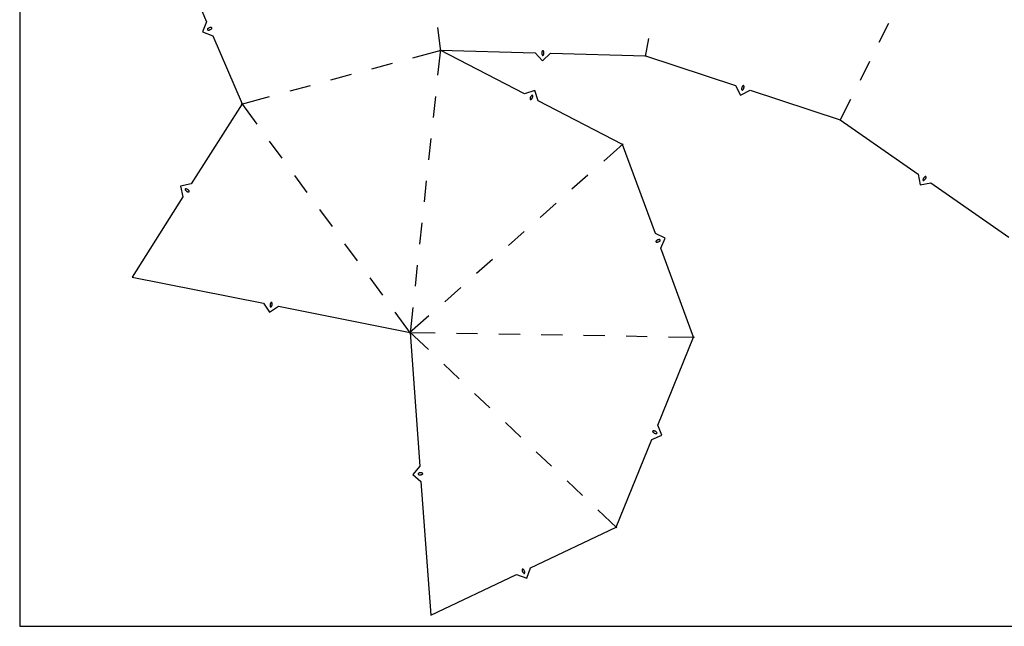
# Model space of a CAD drawing. Extents: x 0 to 600, y 0 to 900.
# Tile 1 of 22: x 0 to 203, y 0 to 125. Entities that reach past the tile are written whole.
import ezdxf

# ---------------------------------------------------------------- set-up
doc = ezdxf.new("R2010")
doc.units = 0

msp = doc.modelspace()

# ---------------------------------------------------------------- linework, layer by layer
at = {"layer": 'annotation', "color": 1}
for p, q in [((38.66739, 122.840879), (38.666668, 122.831256)), ((38.666668, 122.831256), (38.666668, 122.831256)), ((38.666668, 122.831256), (38.667784, 122.807421)), ((38.668861, 122.85045), (38.66739, 122.840879)), ((38.667784, 122.807421), (38.672965, 122.784777)), ((38.671059, 122.859916), (38.668861, 122.85045)), ((38.673964, 122.869226), (38.671059, 122.859916)), ((38.672965, 122.784777), (38.681854, 122.763723)), ((38.677553, 122.878327), (38.673964, 122.869226)), ((38.681806, 122.887165), (38.677553, 122.878327)), ((38.686699, 122.895688), (38.681806, 122.887165)), ((38.681854, 122.763723), (38.694094, 122.744656)), ((38.692213, 122.903843), (38.686699, 122.895688)), ((38.698324, 122.911577), (38.692213, 122.903843)), ((38.694094, 122.744656), (38.709329, 122.727976)), ((38.762676, 122.979457), (38.698324, 122.911577)), ((38.698324, 122.911577), (38.698324, 122.911577)), ((38.709329, 122.727976), (38.727203, 122.71408)), ((38.727203, 122.71408), (38.747358, 122.703369)), ((38.747358, 122.703369), (38.76944, 122.696238)), ((38.83292, 123.039893), (38.762676, 122.979457)), ((38.76944, 122.696238), (38.79309, 122.693088)), ((38.79309, 122.693088), (38.886391, 122.693734)), ((38.79309, 122.693088), (38.79309, 122.693088)), ((38.90841, 123.092607), (38.83292, 123.039893)), ((38.886391, 122.693734), (38.978347, 122.703745)), ((38.988498, 123.137317), (38.90841, 123.092607)), ((38.978347, 122.703745), (39.068311, 122.722841)), ((39.072539, 123.173743), (38.988498, 123.137317)), ((39.068311, 122.722841), (39.155636, 122.750743)), ((39.159887, 123.201606), (39.072539, 123.173743)), ((39.155636, 122.750743), (39.239678, 122.787169)), ((39.249894, 123.220625), (39.159887, 123.201606)), ((39.239678, 122.787169), (39.319788, 122.831841)), ((39.341915, 123.230519), (39.249894, 123.220625)), ((39.319788, 122.831841), (39.39532, 122.884476)), ((39.435302, 123.23101), (39.341915, 123.230519)), ((39.39532, 122.884476), (39.465629, 122.944797)), ((39.458858, 123.227817), (39.435302, 123.23101)), ((39.435302, 123.23101), (39.435302, 123.23101)), ((39.480873, 123.220659), (39.458858, 123.227817)), ((39.465629, 122.944797), (39.530068, 123.012521)), ((39.50099, 123.209938), (39.480873, 123.220659)), ((39.518851, 123.19606), (39.50099, 123.209938)), ((39.534098, 123.179429), (39.518851, 123.19606)), ((39.530068, 123.012521), (39.536171, 123.020233)), ((39.530068, 123.012521), (39.530068, 123.012521)), ((39.546372, 123.160448), (39.534098, 123.179429)), ((39.536171, 123.020233), (39.541662, 123.028336)), ((39.541662, 123.028336), (39.546527, 123.036799)), ((39.555317, 123.139522), (39.546372, 123.160448)), ((39.546527, 123.036799), (39.550752, 123.045592)), ((39.550752, 123.045592), (39.554324, 123.054685)), ((39.554324, 123.054685), (39.557227, 123.064049)), ((39.560574, 123.117056), (39.555317, 123.139522)), ((39.557227, 123.064049), (39.559447, 123.073651)), ((39.559447, 123.073651), (39.560971, 123.083463)), ((39.561784, 123.093454), (39.560574, 123.117056)), ((39.560971, 123.083463), (39.561784, 123.093454)), ((39.561784, 123.093454), (39.561784, 123.093454)), ((107.500095, 118.012224), (107.49764, 117.920661)), ((107.49764, 117.920661), (107.504362, 117.829184)), ((107.511709, 118.103169), (107.500095, 118.012224)), ((107.504362, 117.829184), (107.520281, 117.738498)), ((107.532464, 118.192791), (107.511709, 118.103169)), ((107.520281, 117.738498), (107.545416, 117.649307)), ((107.56234, 118.280388), (107.532464, 118.192791)), ((107.545416, 117.649307), (107.579786, 117.562315)), ((107.601318, 118.365254), (107.56234, 118.280388)), ((107.614156, 118.38526), (107.601318, 118.365254)), ((107.601318, 118.365254), (107.601318, 118.365254)), ((107.629939, 118.402196), (107.614156, 118.38526)), ((107.64815, 118.415907), (107.629939, 118.402196)), ((107.66827, 118.42624), (107.64815, 118.415907)), ((107.689783, 118.43304), (107.66827, 118.42624)), ((107.712172, 118.436155), (107.689783, 118.43304)), ((107.734917, 118.43543), (107.712172, 118.436155)), ((107.757502, 118.430712), (107.734917, 118.43543)), ((107.77941, 118.421846), (107.757502, 118.430712)), ((107.77941, 118.421846), (107.77941, 118.421846)), ((107.788124, 118.416891), (107.77941, 118.421846)), ((107.796375, 118.411368), (107.788124, 118.416891)), ((107.804143, 118.405301), (107.796375, 118.411368)), ((107.811405, 118.398717), (107.804143, 118.405301)), ((107.818141, 118.39164), (107.811405, 118.398717)), ((107.817857, 117.55599), (107.856658, 117.640843)), ((107.824329, 118.384098), (107.818141, 118.39164)), ((107.829947, 118.376115), (107.824329, 118.384098)), ((107.834974, 118.367717), (107.829947, 118.376115)), ((107.839389, 118.358929), (107.834974, 118.367717)), ((107.873581, 118.271924), (107.839389, 118.358929)), ((107.839389, 118.358929), (107.839389, 118.358929)), ((107.856658, 117.640843), (107.886401, 117.72843)), ((107.898583, 118.182723), (107.873581, 118.271924)), ((107.886401, 117.72843), (107.907067, 117.818046)), ((107.914414, 118.092031), (107.898583, 118.182723)), ((107.907067, 117.818046), (107.918637, 117.908988)), ((107.921092, 118.000551), (107.914414, 118.092031)), ((107.918637, 117.908988), (107.921092, 118.000551)), ((107.579786, 117.562315), (107.579786, 117.562315)), ((107.579786, 117.562315), (107.584217, 117.55351)), ((107.584217, 117.55351), (107.589283, 117.545069)), ((107.589283, 117.545069), (107.594943, 117.537035)), ((107.594943, 117.537035), (107.60116, 117.529449)), ((107.60116, 117.529449), (107.607894, 117.522354)), ((107.607894, 117.522354), (107.615108, 117.51579)), ((107.615108, 117.51579), (107.622762, 117.509801)), ((107.622762, 117.509801), (107.630817, 117.504427)), ((107.630817, 117.504427), (107.639236, 117.499711)), ((107.639236, 117.499711), (107.639236, 117.499711)), ((107.639236, 117.499711), (107.661314, 117.490661)), ((107.661314, 117.490661), (107.684029, 117.485799)), ((107.684029, 117.485799), (107.706868, 117.484969)), ((107.706868, 117.484969), (107.729319, 117.488016)), ((107.729319, 117.488016), (107.750871, 117.494786)), ((107.750871, 117.494786), (107.771013, 117.505123)), ((107.771013, 117.505123), (107.789232, 117.518873)), ((107.789232, 117.518873), (107.805018, 117.53588)), ((107.805018, 117.53588), (107.817857, 117.55599)), ((107.817857, 117.55599), (107.817857, 117.55599)), ((148.647935, 110.644415), (148.646467, 110.551761)), ((148.646467, 110.551761), (148.654476, 110.458569)), ((148.658662, 110.735861), (148.647935, 110.644415)), ((148.654476, 110.458569), (148.654476, 110.458569)), ((148.654476, 110.458569), (148.656199, 110.448864)), ((148.656199, 110.448864), (148.658634, 110.439326)), ((148.658634, 110.439326), (148.661756, 110.430007)), ((148.678426, 110.825429), (148.658662, 110.735861)), ((148.661756, 110.430007), (148.665539, 110.420959)), ((148.665539, 110.420959), (148.669959, 110.412231)), ((148.669959, 110.412231), (148.67499, 110.403876)), ((148.67499, 110.403876), (148.680607, 110.395945)), ((148.707008, 110.912452), (148.678426, 110.825429)), ((148.680607, 110.395945), (148.686786, 110.388489)), ((148.686786, 110.388489), (148.6935, 110.381559)), ((148.6935, 110.381559), (148.6935, 110.381559)), ((148.6935, 110.381559), (148.712061, 110.366564)), ((148.744188, 110.996258), (148.707008, 110.912452)), ((148.712061, 110.366564), (148.73243, 110.355398)), ((148.73243, 110.355398), (148.754074, 110.34806)), ((148.789747, 111.076179), (148.744188, 110.996258)), ((148.754074, 110.34806), (148.776458, 110.344548)), ((148.776458, 110.344548), (148.799046, 110.34486)), ((148.843464, 111.151546), (148.789747, 111.076179)), ((148.799046, 110.34486), (148.821305, 110.348995)), ((148.821305, 110.348995), (148.8427, 110.356949)), ((148.8427, 110.356949), (148.862695, 110.368722)), ((148.90512, 111.221689), (148.843464, 111.151546)), ((148.862695, 110.368722), (148.880757, 110.384311)), ((148.880757, 110.384311), (148.94224, 110.454492)), ((148.880757, 110.384311), (148.880757, 110.384311)), ((148.923151, 111.23718), (148.90512, 111.221689)), ((148.90512, 111.221689), (148.90512, 111.221689)), ((148.943124, 111.248884), (148.923151, 111.23718)), ((148.94224, 110.454492), (148.995827, 110.529888)), ((148.964499, 111.256804), (148.943124, 111.248884)), ((148.986736, 111.26094), (148.964499, 111.256804)), ((149.009296, 111.261293), (148.986736, 111.26094)), ((148.995827, 110.529888), (149.041298, 110.609829)), ((149.031638, 111.257864), (149.009296, 111.261293)), ((149.053223, 111.250653), (149.031638, 111.257864)), ((149.041298, 110.609829), (149.078435, 110.693645)), ((149.07351, 111.239663), (149.053223, 111.250653)), ((149.091959, 111.224892), (149.07351, 111.239663)), ((149.078435, 110.693645), (149.107017, 110.780667)), ((149.091959, 111.224892), (149.091959, 111.224892)), ((149.098889, 111.217649), (149.091959, 111.224892)), ((149.105212, 111.209994), (149.098889, 111.217649)), ((149.110916, 111.201956), (149.105212, 111.209994)), ((149.107017, 110.780667), (149.126825, 110.870226)), ((149.115988, 111.193567), (149.110916, 111.201956)), ((149.120415, 111.184858), (149.115988, 111.193567)), ((149.124182, 111.175859), (149.120415, 111.184858)), ((149.127278, 111.166601), (149.124182, 111.175859)), ((149.126825, 110.870226), (149.137638, 110.961653)), ((149.129689, 111.157115), (149.127278, 111.166601)), ((149.131402, 111.147431), (149.129689, 111.157115)), ((149.139237, 111.054277), (149.131402, 111.147431)), ((149.131402, 111.147431), (149.131402, 111.147431)), ((149.137638, 110.961653), (149.139237, 111.054277)), ((105.077065, 108.62197), (105.070007, 108.528754)), ((105.070007, 108.528754), (105.070007, 108.528754)), ((105.070007, 108.528754), (105.07016, 108.518922)), ((105.07016, 108.518922), (105.071033, 108.509173)), ((105.071033, 108.509173), (105.07262, 108.499541)), ((105.07262, 108.499541), (105.07491, 108.490057)), ((105.07491, 108.490057), (105.077898, 108.480756)), ((105.093353, 108.713166), (105.077065, 108.62197)), ((105.077898, 108.480756), (105.081573, 108.471668)), ((105.081573, 108.471668), (105.085928, 108.462826)), ((105.085928, 108.462826), (105.090956, 108.454264)), ((105.090956, 108.454264), (105.096647, 108.446012)), ((105.118548, 108.801715), (105.093353, 108.713166)), ((105.096647, 108.446012), (105.096647, 108.446012)), ((105.096647, 108.446012), (105.112516, 108.428499)), ((105.112516, 108.428499), (105.130801, 108.414426)), ((105.152327, 108.886991), (105.118548, 108.801715)), ((105.130801, 108.414426), (105.150966, 108.40388)), ((105.150966, 108.40388), (105.17248, 108.396946)), ((105.194367, 108.96837), (105.152327, 108.886991)), ((105.17248, 108.396946), (105.19481, 108.393712)), ((105.244343, 109.045225), (105.194367, 108.96837)), ((105.19481, 108.393712), (105.217422, 108.394264)), ((105.217422, 108.394264), (105.239783, 108.398688)), ((105.239783, 108.398688), (105.261362, 108.407072)), ((105.301933, 109.116929), (105.244343, 109.045225)), ((105.261362, 108.407072), (105.281624, 108.419503)), ((105.281624, 108.419503), (105.353636, 108.478964)), ((105.281624, 108.419503), (105.281624, 108.419503)), ((105.366813, 109.182858), (105.301933, 109.116929)), ((105.353636, 108.478964), (105.418641, 108.544844)), ((105.438661, 109.242385), (105.366813, 109.182858)), ((105.418641, 108.544844), (105.476314, 108.616516)), ((105.458969, 109.254908), (105.438661, 109.242385)), ((105.438661, 109.242385), (105.438661, 109.242385)), ((105.480581, 109.263356), (105.458969, 109.254908)), ((105.476314, 108.616516), (105.526331, 108.693354)), ((105.502967, 109.267812), (105.480581, 109.263356)), ((105.5256, 109.268358), (105.502967, 109.267812)), ((105.547952, 109.265079), (105.5256, 109.268358)), ((105.526331, 108.693354), (105.568371, 108.774732)), ((105.569493, 109.258057), (105.547952, 109.265079)), ((105.568371, 108.774732), (105.602109, 108.860026)), ((105.589697, 109.247375), (105.569493, 109.258057)), ((105.608035, 109.233116), (105.589697, 109.247375)), ((105.602109, 108.860026), (105.627221, 108.948607)), ((105.623979, 109.215363), (105.608035, 109.233116)), ((105.629507, 109.207455), (105.623979, 109.215363)), ((105.623979, 109.215363), (105.623979, 109.215363)), ((105.627221, 108.948607), (105.643385, 109.039852)), ((105.634423, 109.199112), (105.629507, 109.207455)), ((105.63871, 109.19039), (105.634423, 109.199112)), ((105.64235, 109.181342), (105.63871, 109.19039)), ((105.645328, 109.172024), (105.64235, 109.181342)), ((105.643385, 109.039852), (105.650278, 109.133133)), ((105.647626, 109.162489), (105.645328, 109.172024)), ((105.649228, 109.152793), (105.647626, 109.162489)), ((105.650118, 109.142989), (105.649228, 109.152793)), ((105.650278, 109.133133), (105.650118, 109.142989)), ((105.650278, 109.133133), (105.650278, 109.133133)), ((185.971635, 91.876261), (185.971235, 91.866425)), ((185.971235, 91.866425), (185.971557, 91.856603)), ((185.971557, 91.856603), (185.972589, 91.84685)), ((185.972764, 91.886054), (185.971635, 91.876261)), ((185.972589, 91.84685), (185.974324, 91.837222)), ((185.991787, 91.977634), (185.972764, 91.886054)), ((185.972764, 91.886054), (185.972764, 91.886054)), ((185.974324, 91.837222), (185.976751, 91.827776)), ((185.976751, 91.827776), (185.979861, 91.818568)), ((185.979861, 91.818568), (185.983644, 91.809655)), ((185.983644, 91.809655), (185.988092, 91.801092)), ((185.988092, 91.801092), (185.988092, 91.801092)), ((185.988092, 91.801092), (186.001579, 91.781408)), ((186.019736, 92.065984), (185.991787, 91.977634)), ((186.001579, 91.781408), (186.017897, 91.764875)), ((186.017897, 91.764875), (186.036531, 91.751644)), ((186.056209, 92.150525), (186.019736, 92.065984)), ((186.036531, 91.751644), (186.056971, 91.741867)), ((186.100803, 92.230678), (186.056209, 92.150525)), ((186.056971, 91.741867), (186.078702, 91.735696)), ((186.078702, 91.735696), (186.101212, 91.73328)), ((186.153116, 92.305865), (186.100803, 92.230678)), ((186.101212, 91.73328), (186.123989, 91.734772)), ((186.123989, 91.734772), (186.146519, 91.740324)), ((186.146519, 91.740324), (186.16829, 91.750085)), ((186.212746, 92.375508), (186.153116, 92.305865)), ((186.16829, 91.750085), (186.2473, 91.799713)), ((186.16829, 91.750085), (186.16829, 91.750085)), ((186.27929, 92.439029), (186.212746, 92.375508)), ((186.2473, 91.799713), (186.320239, 91.856598)), ((186.352346, 92.495849), (186.27929, 92.439029)), ((186.320239, 91.856598), (186.386706, 91.920162)), ((186.431511, 92.545391), (186.352346, 92.495849)), ((186.386706, 91.920162), (186.446297, 91.989827)), ((186.453224, 92.555066), (186.431511, 92.545391)), ((186.431511, 92.545391), (186.431511, 92.545391)), ((186.446297, 91.989827), (186.49861, 92.065015)), ((186.475713, 92.560559), (186.453224, 92.555066)), ((186.498461, 92.562023), (186.475713, 92.560559)), ((186.520951, 92.559616), (186.498461, 92.562023)), ((186.49861, 92.065015), (186.543243, 92.145146)), ((186.542667, 92.553491), (186.520951, 92.559616)), ((186.56309, 92.543806), (186.542667, 92.553491)), ((186.543243, 92.145146), (186.579793, 92.229643)), ((186.581705, 92.530714), (186.56309, 92.543806)), ((186.579793, 92.229643), (186.607859, 92.317928)), ((186.597993, 92.514373), (186.581705, 92.530714)), ((186.611438, 92.494936), (186.597993, 92.514373)), ((186.607859, 92.317928), (186.627037, 92.409422)), ((186.611438, 92.494936), (186.611438, 92.494936)), ((186.616002, 92.486012), (186.611438, 92.494936)), ((186.619867, 92.476866), (186.616002, 92.486012)), ((186.62303, 92.467531), (186.619867, 92.476866)), ((186.625486, 92.458041), (186.62303, 92.467531)), ((186.627232, 92.448428), (186.625486, 92.458041)), ((186.627037, 92.409422), (186.628171, 92.419191)), ((186.627037, 92.409422), (186.627037, 92.409422)), ((186.628264, 92.438727), (186.627232, 92.448428)), ((186.628171, 92.419191), (186.628578, 92.42897)), ((186.628578, 92.42897), (186.628264, 92.438727)), ((34.052507, 89.894056), (34.051024, 89.871466)), ((34.051024, 89.871466), (34.053457, 89.84877)), ((34.057774, 89.916024), (34.052507, 89.894056)), ((34.053457, 89.84877), (34.059935, 89.826489)), ((34.066698, 89.936851), (34.057774, 89.916024)), ((34.059935, 89.826489), (34.070589, 89.80514)), ((34.079146, 89.956016), (34.066698, 89.936851)), ((34.070589, 89.80514), (34.070589, 89.80514)), ((34.070589, 89.80514), (34.123442, 89.72825)), ((34.09499, 89.973004), (34.079146, 89.956016)), ((34.114099, 89.987293), (34.09499, 89.973004)), ((34.122471, 89.992091), (34.114099, 89.987293)), ((34.114099, 89.987293), (34.114099, 89.987293)), ((34.131221, 89.996241), (34.122471, 89.992091)), ((34.123442, 89.72825), (34.183295, 89.657726)), ((34.140292, 89.999729), (34.131221, 89.996241)), ((34.149629, 90.002544), (34.140292, 89.999729)), ((34.159177, 90.004675), (34.149629, 90.002544)), ((34.168879, 90.00611), (34.159177, 90.004675)), ((34.17868, 90.006838), (34.168879, 90.00611)), ((34.188524, 90.006845), (34.17868, 90.006838)), ((34.183295, 89.657726), (34.249554, 89.593945)), ((34.198355, 90.006122), (34.188524, 90.006845)), ((34.290644, 89.990903), (34.198355, 90.006122)), ((34.198355, 90.006122), (34.198355, 90.006122)), ((34.249554, 89.593945), (34.321624, 89.537287)), ((34.380074, 89.966632), (34.290644, 89.990903)), ((34.321624, 89.537287), (34.39891, 89.488128)), ((34.46605, 89.933686), (34.380074, 89.966632)), ((34.39891, 89.488128), (34.480819, 89.446847)), ((34.547979, 89.892445), (34.46605, 89.933686)), ((34.480819, 89.446847), (34.566756, 89.413822)), ((34.625266, 89.843286), (34.547979, 89.892445)), ((34.566756, 89.413822), (34.656126, 89.389432)), ((34.697316, 89.786588), (34.625266, 89.843286)), ((34.656126, 89.389432), (34.748335, 89.374054)), ((34.763534, 89.722728), (34.697316, 89.786588)), ((34.748335, 89.374054), (34.748335, 89.374054)), ((34.748335, 89.374054), (34.758142, 89.373325)), ((34.758142, 89.373325), (34.76793, 89.373322)), ((34.823327, 89.652084), (34.763534, 89.722728)), ((34.76793, 89.373322), (34.777665, 89.37404)), ((34.777665, 89.37404), (34.787315, 89.375472)), ((34.787315, 89.375472), (34.796847, 89.377614)), ((34.796847, 89.377614), (34.806228, 89.380461)), ((34.806228, 89.380461), (34.815424, 89.384007)), ((34.815424, 89.384007), (34.824402, 89.388247)), ((34.8761, 89.575036), (34.823327, 89.652084)), ((34.824402, 89.388247), (34.83313, 89.393176)), ((34.83313, 89.393176), (34.851994, 89.407414)), ((34.83313, 89.393176), (34.83313, 89.393176)), ((34.851994, 89.407414), (34.867648, 89.424364)), ((34.867648, 89.424364), (34.879958, 89.443504)), ((34.886666, 89.553742), (34.8761, 89.575036)), ((34.8761, 89.575036), (34.8761, 89.575036)), ((34.879958, 89.443504), (34.888791, 89.46431)), ((34.893083, 89.531499), (34.886666, 89.553742)), ((34.888791, 89.46431), (34.894012, 89.486261)), ((34.895488, 89.508831), (34.893083, 89.531499)), ((34.894012, 89.486261), (34.895488, 89.508831)), ((130.982837, 79.21322), (130.982735, 79.189586)), ((130.982735, 79.189586), (130.986735, 79.166863)), ((130.984204, 79.22315), (130.982837, 79.21322)), ((130.982837, 79.21322), (130.982837, 79.21322)), ((130.986271, 79.232862), (130.984204, 79.22315)), ((130.989021, 79.242326), (130.986271, 79.232862)), ((130.986735, 79.166863), (130.994504, 79.145473)), ((130.99244, 79.251514), (130.989021, 79.242326)), ((130.996511, 79.260395), (130.99244, 79.251514)), ((130.994504, 79.145473), (131.005705, 79.12584)), ((131.001219, 79.26894), (130.996511, 79.260395)), ((131.006547, 79.277119), (131.001219, 79.26894)), ((131.005705, 79.12584), (131.020004, 79.108387)), ((131.012479, 79.284904), (131.006547, 79.277119)), ((131.019001, 79.292265), (131.012479, 79.284904)), ((131.087103, 79.356305), (131.019001, 79.292265)), ((131.019001, 79.292265), (131.019001, 79.292265)), ((131.020004, 79.108387), (131.037066, 79.093538)), ((131.037066, 79.093538), (131.056556, 79.081716)), ((131.056556, 79.081716), (131.07814, 79.073346)), ((131.07814, 79.073346), (131.101482, 79.068849)), ((131.160654, 79.412626), (131.087103, 79.356305)), ((131.101482, 79.068849), (131.101482, 79.068849)), ((131.101482, 79.068849), (131.194752, 79.064151)), ((131.238995, 79.460984), (131.160654, 79.412626)), ((131.194752, 79.064151), (131.287181, 79.068917)), ((131.321463, 79.501136), (131.238995, 79.460984)), ((131.287181, 79.068917), (131.378106, 79.082906)), ((131.407398, 79.532837), (131.321463, 79.501136)), ((131.378106, 79.082906), (131.466866, 79.105873)), ((131.496139, 79.555844), (131.407398, 79.532837)), ((131.466866, 79.105873), (131.552801, 79.137574)), ((131.587025, 79.569913), (131.496139, 79.555844)), ((131.552801, 79.137574), (131.63525, 79.177766)), ((131.679395, 79.5748), (131.587025, 79.569913)), ((131.63525, 79.177766), (131.713551, 79.226204)), ((131.772588, 79.570261), (131.679395, 79.5748)), ((131.713551, 79.226204), (131.787045, 79.282645)), ((131.796026, 79.565802), (131.772588, 79.570261)), ((131.772588, 79.570261), (131.772588, 79.570261)), ((131.787045, 79.282645), (131.855069, 79.346845)), ((131.817677, 79.557456), (131.796026, 79.565802)), ((131.837207, 79.54564), (131.817677, 79.557456)), ((131.854281, 79.530774), (131.837207, 79.54564)), ((131.868566, 79.513273), (131.854281, 79.530774)), ((131.855069, 79.346845), (131.8616, 79.354228)), ((131.855069, 79.346845), (131.855069, 79.346845)), ((131.8616, 79.354228), (131.867558, 79.362064)), ((131.867558, 79.362064), (131.872918, 79.370301)), ((131.879728, 79.493556), (131.868566, 79.513273)), ((131.872918, 79.370301), (131.877654, 79.378889)), ((131.877654, 79.378889), (131.881744, 79.387776)), ((131.887433, 79.47204), (131.879728, 79.493556)), ((131.881744, 79.387776), (131.885161, 79.396911)), ((131.885161, 79.396911), (131.887882, 79.406241)), ((131.891348, 79.449143), (131.887433, 79.47204)), ((131.887882, 79.406241), (131.889883, 79.415715)), ((131.889883, 79.415715), (131.891138, 79.425283)), ((131.891138, 79.425283), (131.891348, 79.449143)), ((131.891138, 79.425283), (131.891138, 79.425283)), ((51.546181, 66.174386), (51.537383, 66.083086)), ((51.537383, 66.083086), (51.537783, 65.991014)), ((51.537783, 65.991014), (51.547519, 65.898862)), ((51.56404, 66.264224), (51.546181, 66.174386)), ((51.547519, 65.898862), (51.566729, 65.80732)), ((51.590823, 66.351909), (51.56404, 66.264224)), ((51.566729, 65.80732), (51.566729, 65.80732)), ((51.566729, 65.80732), (51.569612, 65.797894)), ((51.569612, 65.797894), (51.573181, 65.78872)), ((51.573181, 65.78872), (51.577406, 65.779847)), ((51.577406, 65.779847), (51.582255, 65.771321)), ((51.582255, 65.771321), (51.587696, 65.763192)), ((51.587696, 65.763192), (51.5937, 65.755506)), ((51.626393, 66.436749), (51.590823, 66.351909)), ((51.5937, 65.755506), (51.600235, 65.748312)), ((51.600235, 65.748312), (51.607269, 65.741657)), ((51.607269, 65.741657), (51.614771, 65.735589)), ((51.614771, 65.735589), (51.614771, 65.735589)), ((51.614771, 65.735589), (51.635008, 65.722946)), ((51.670611, 66.518054), (51.626393, 66.436749)), ((51.635008, 65.722946), (51.656577, 65.714323)), ((51.656577, 65.714323), (51.678949, 65.709654)), ((51.723341, 66.595132), (51.670611, 66.518054)), ((51.678949, 65.709654), (51.701593, 65.708872)), ((51.701593, 65.708872), (51.723978, 65.71191)), ((51.739368, 66.612687), (51.723341, 66.595132)), ((51.723341, 66.595132), (51.723341, 66.595132)), ((51.723978, 65.71191), (51.745574, 65.718703)), ((51.757781, 66.626719), (51.739368, 66.612687)), ((51.745574, 65.718703), (51.765851, 65.729184)), ((51.778042, 66.637163), (51.757781, 66.626719)), ((51.765851, 65.729184), (51.784278, 65.743286)), ((51.799617, 66.643955), (51.778042, 66.637163)), ((51.784278, 65.743286), (51.800324, 65.760944)), ((51.821969, 66.647031), (51.799617, 66.643955)), ((51.800324, 65.760944), (51.852877, 65.838039)), ((51.800324, 65.760944), (51.800324, 65.760944)), ((51.844562, 66.646326), (51.821969, 66.647031)), ((51.86686, 66.641777), (51.844562, 66.646326)), ((51.852877, 65.838039), (51.896963, 65.919357)), ((51.888326, 66.633317), (51.86686, 66.641777)), ((51.908425, 66.620884), (51.888326, 66.633317)), ((51.896963, 65.919357), (51.932443, 66.004205)), ((51.908425, 66.620884), (51.908425, 66.620884)), ((51.916178, 66.614531), (51.908425, 66.620884)), ((51.92338, 66.607696), (51.916178, 66.614531)), ((51.930014, 66.600406), (51.92338, 66.607696)), ((51.936062, 66.592692), (51.930014, 66.600406)), ((51.932443, 66.004205), (51.959182, 66.091894)), ((51.941508, 66.584581), (51.936062, 66.592692)), ((51.946336, 66.576103), (51.941508, 66.584581)), ((51.950527, 66.567287), (51.946336, 66.576103)), ((51.954066, 66.558161), (51.950527, 66.567287)), ((51.956936, 66.548755), (51.954066, 66.558161)), ((51.975969, 66.457231), (51.956936, 66.548755)), ((51.956936, 66.548755), (51.956936, 66.548755)), ((51.959182, 66.091894), (51.977041, 66.181732)), ((51.985572, 66.365091), (51.975969, 66.457231)), ((51.977041, 66.181732), (51.985884, 66.273028)), ((51.985884, 66.273028), (51.985572, 66.365091)), ((130.323862, 40.091394), (130.322641, 40.068864)), ((130.322641, 40.068864), (130.325216, 40.046393)), ((130.328842, 40.113442), (130.323862, 40.091394)), ((130.325216, 40.046393), (130.331626, 40.024517)), ((130.33754, 40.134472), (130.328842, 40.113442)), ((130.331626, 40.024517), (130.341909, 40.003777)), ((130.349919, 40.153943), (130.33754, 40.134472)), ((130.341909, 40.003777), (130.356104, 39.984709)), ((130.365939, 40.171317), (130.349919, 40.153943)), ((130.356104, 39.984709), (130.356104, 39.984709)), ((130.356104, 39.984709), (130.421776, 39.918311)), ((130.373648, 40.177724), (130.365939, 40.171317)), ((130.365939, 40.171317), (130.365939, 40.171317)), ((130.381726, 40.183498), (130.373648, 40.177724)), ((130.390142, 40.188628), (130.381726, 40.183498)), ((130.398864, 40.193103), (130.390142, 40.188628)), ((130.407861, 40.196911), (130.398864, 40.193103)), ((130.417101, 40.200042), (130.407861, 40.196911)), ((130.426552, 40.202485), (130.417101, 40.200042)), ((130.421776, 39.918311), (130.493213, 39.859469)), ((130.436184, 40.204228), (130.426552, 40.202485)), ((130.445963, 40.205261), (130.436184, 40.204228)), ((130.539437, 40.20658), (130.445963, 40.205261)), ((130.445963, 40.205261), (130.445963, 40.205261)), ((130.493213, 39.859469), (130.569762, 39.808447)), ((130.631724, 40.198525), (130.539437, 40.20658)), ((130.569762, 39.808447), (130.650771, 39.765512)), ((130.722174, 40.181362), (130.631724, 40.198525)), ((130.650771, 39.765512), (130.735588, 39.73093)), ((130.810133, 40.155356), (130.722174, 40.181362)), ((130.735588, 39.73093), (130.82356, 39.704967)), ((130.89495, 40.120774), (130.810133, 40.155356)), ((130.82356, 39.704967), (130.914035, 39.687889)), ((130.975972, 40.077882), (130.89495, 40.120774)), ((130.914035, 39.687889), (131.006361, 39.679962)), ((131.052547, 40.026946), (130.975972, 40.077882)), ((131.006361, 39.679962), (131.099884, 39.681452)), ((131.124021, 39.968231), (131.052547, 40.026946)), ((131.099884, 39.681452), (131.109686, 39.682494)), ((131.099884, 39.681452), (131.099884, 39.681452)), ((131.109686, 39.682494), (131.119371, 39.684258)), ((131.119371, 39.684258), (131.128885, 39.686722)), ((131.189744, 39.902004), (131.124021, 39.968231)), ((131.128885, 39.686722), (131.138175, 39.689865)), ((131.138175, 39.689865), (131.14719, 39.693665)), ((131.14719, 39.693665), (131.155875, 39.698102)), ((131.155875, 39.698102), (131.164178, 39.703152)), ((131.164178, 39.703152), (131.172047, 39.708796)), ((131.172047, 39.708796), (131.179429, 39.715011)), ((131.179429, 39.715011), (131.195682, 39.73248)), ((131.179429, 39.715011), (131.179429, 39.715011)), ((131.204035, 39.882898), (131.189744, 39.902004)), ((131.189744, 39.902004), (131.189744, 39.902004)), ((131.195682, 39.73248), (131.208241, 39.752021)), ((131.214385, 39.86213), (131.204035, 39.882898)), ((131.208241, 39.752021), (131.217071, 39.773101)), ((131.220828, 39.840233), (131.214385, 39.86213)), ((131.217071, 39.773101), (131.222135, 39.795185)), ((131.223399, 39.81774), (131.220828, 39.840233)), ((131.222135, 39.795185), (131.223399, 39.81774)), ((82.037969, 31.380152), (82.03539, 31.357067)), ((82.03539, 31.357067), (82.036835, 31.334259)), ((82.036835, 31.334259), (82.042101, 31.312222)), ((82.044778, 31.403021), (82.037969, 31.380152)), ((82.042101, 31.312222), (82.05098, 31.291449)), ((82.048634, 31.411867), (82.044778, 31.403021)), ((82.044778, 31.403021), (82.044778, 31.403021)), ((82.05318, 31.420417), (82.048634, 31.411867)), ((82.05098, 31.291449), (82.06327, 31.272436)), ((82.058378, 31.428629), (82.05318, 31.420417)), ((82.064192, 31.436459), (82.058378, 31.428629)), ((82.06327, 31.272436), (82.078763, 31.255674)), ((82.070582, 31.443866), (82.064192, 31.436459)), ((82.077512, 31.450807), (82.070582, 31.443866)), ((82.084943, 31.457238), (82.077512, 31.450807)), ((82.078763, 31.255674), (82.097257, 31.241659)), ((82.092838, 31.463118), (82.084943, 31.457238)), ((82.101159, 31.468403), (82.092838, 31.463118)), ((82.097257, 31.241659), (82.118544, 31.230883)), ((82.184301, 31.511254), (82.101159, 31.468403)), ((82.101159, 31.468403), (82.101159, 31.468403)), ((82.118544, 31.230883), (82.118544, 31.230883)), ((82.118544, 31.230883), (82.206835, 31.200714)), ((82.27055, 31.545135), (82.184301, 31.511254)), ((82.206835, 31.200714), (82.296946, 31.17983)), ((82.359203, 31.569995), (82.27055, 31.545135)), ((82.296946, 31.17983), (82.388173, 31.16818)), ((82.449557, 31.585783), (82.359203, 31.569995)), ((82.388173, 31.16818), (82.479815, 31.165712)), ((82.540911, 31.592446), (82.449557, 31.585783)), ((82.479815, 31.165712), (82.571168, 31.172376)), ((82.63256, 31.589935), (82.540911, 31.592446)), ((82.571168, 31.172376), (82.66153, 31.188119)), ((82.723803, 31.578197), (82.63256, 31.589935)), ((82.66153, 31.188119), (82.750198, 31.212892)), ((82.813936, 31.557182), (82.723803, 31.578197)), ((82.750198, 31.212892), (82.83647, 31.246642)), ((82.902258, 31.526837), (82.813936, 31.557182)), ((82.83647, 31.246642), (82.919643, 31.289318)), ((82.923442, 31.516053), (82.902258, 31.526837)), ((82.902258, 31.526837), (82.902258, 31.526837)), ((82.919643, 31.289318), (82.927948, 31.294585)), ((82.919643, 31.289318), (82.919643, 31.289318)), ((82.941863, 31.502033), (82.923442, 31.516053)), ((82.927948, 31.294585), (82.935804, 31.300422)), ((82.935804, 31.300422), (82.943189, 31.306807)), ((82.957317, 31.485276), (82.941863, 31.502033)), ((82.943189, 31.306807), (82.950079, 31.313714)), ((82.950079, 31.313714), (82.95645, 31.32112)), ((82.95645, 31.32112), (82.962279, 31.329002)), ((82.9696, 31.466283), (82.957317, 31.485276)), ((82.962279, 31.329002), (82.967543, 31.337334)), ((82.967543, 31.337334), (82.972219, 31.346094)), ((82.978507, 31.445553), (82.9696, 31.466283)), ((82.972219, 31.346094), (82.976282, 31.355257)), ((82.976282, 31.355257), (82.982925, 31.377938)), ((82.976282, 31.355257), (82.976282, 31.355257)), ((82.983833, 31.423585), (82.978507, 31.445553)), ((82.982925, 31.377938), (82.985374, 31.400881)), ((82.985374, 31.400881), (82.983833, 31.423585)), ((103.438308, 11.663531), (103.43592, 11.63988)), ((103.43592, 11.63988), (103.43592, 11.63988)), ((103.43592, 11.63988), (103.439594, 11.546563)), ((103.444712, 11.685777), (103.438308, 11.663531)), ((103.439594, 11.546563), (103.45262, 11.454933)), ((103.45474, 11.706248), (103.444712, 11.685777)), ((103.45262, 11.454933), (103.474696, 11.365627)), ((103.468001, 11.724572), (103.45474, 11.706248)), ((103.484103, 11.740376), (103.468001, 11.724572)), ((103.474696, 11.365627), (103.50552, 11.27928)), ((103.502654, 11.753291), (103.484103, 11.740376)), ((103.523263, 11.762944), (103.502654, 11.753291)), ((103.50552, 11.27928), (103.54479, 11.19653)), ((103.545537, 11.768963), (103.523263, 11.762944)), ((103.54479, 11.19653), (103.592205, 11.118012)), ((103.569084, 11.770978), (103.545537, 11.768963)), ((103.569084, 11.770978), (103.569084, 11.770978)), ((103.579097, 11.770506), (103.569084, 11.770978)), ((103.588955, 11.769317), (103.579097, 11.770506)), ((103.598628, 11.767425), (103.588955, 11.769317)), ((103.592205, 11.118012), (103.647461, 11.044363)), ((103.608084, 11.764843), (103.598628, 11.767425)), ((103.617294, 11.761584), (103.608084, 11.764843)), ((103.626226, 11.757661), (103.617294, 11.761584)), ((103.634851, 11.753087), (103.626226, 11.757661)), ((103.643136, 11.747875), (103.634851, 11.753087)), ((103.651051, 11.742039), (103.643136, 11.747875)), ((103.647461, 11.044363), (103.710258, 10.976221)), ((103.720933, 11.679947), (103.651051, 11.742039)), ((103.651051, 11.742039), (103.651051, 11.742039)), ((103.710258, 10.976221), (103.780292, 10.91422)), ((103.783615, 11.611735), (103.720933, 11.679947)), ((103.780292, 10.91422), (103.780292, 10.91422)), ((103.780292, 10.91422), (103.78823, 10.908376)), ((103.838795, 11.538041), (103.783615, 11.611735)), ((103.78823, 10.908376), (103.796568, 10.903143)), ((103.796568, 10.903143), (103.805253, 10.898543)), ((103.805253, 10.898543), (103.814231, 10.894595)), ((103.814231, 10.894595), (103.823448, 10.891318)), ((103.823448, 10.891318), (103.832852, 10.888732)), ((103.832852, 10.888732), (103.842388, 10.886857)), ((103.886172, 11.4595), (103.838795, 11.538041)), ((103.842388, 10.886857), (103.852004, 10.885714)), ((103.852004, 10.885714), (103.861645, 10.885321)), ((103.861645, 10.885321), (103.885428, 10.887249)), ((103.861645, 10.885321), (103.861645, 10.885321)), ((103.885428, 10.887249), (103.907882, 10.893198)), ((103.925442, 11.376749), (103.886172, 11.4595)), ((103.907882, 10.893198), (103.928622, 10.902799)), ((103.956304, 11.290426), (103.925442, 11.376749)), ((103.928622, 10.902799), (103.94726, 10.915683)), ((103.94726, 10.915683), (103.963411, 10.931477)), ((103.978457, 11.201165), (103.956304, 11.290426)), ((103.963411, 10.931477), (103.976689, 10.949814)), ((103.976689, 10.949814), (103.986707, 10.970324)), ((103.991597, 11.109604), (103.978457, 11.201165)), ((103.986707, 10.970324), (103.993081, 10.992635)), ((103.995423, 11.016379), (103.991597, 11.109604)), ((103.993081, 10.992635), (103.995423, 11.016379)), ((103.995423, 11.016379), (103.995423, 11.016379))]:
    msp.add_line(p, q, dxfattribs=at)
at = {"layer": 'boundary', "color": 5}
for p, q in [((32.417513, 138.410371), (38.482067, 124.41856)), ((38.482067, 124.41856), (37.65683, 122.330667)), ((37.65683, 122.330667), (39.744723, 121.50543)), ((39.744723, 121.50543), (45.809278, 107.513619)), ((103.950308, 109.560101), (86.594156, 118.526112)), ((86.594156, 118.526112), (106.122369, 118.002429)), ((106.122369, 118.002429), (107.666742, 116.372943)), ((107.666742, 116.372943), (109.296228, 117.917317)), ((109.296228, 117.917317), (128.824441, 117.393634)), ((128.824441, 117.393634), (147.384216, 111.297739)), ((106.089337, 110.241913), (103.950308, 109.560101)), ((106.771149, 108.102884), (106.089337, 110.241913)), ((147.384216, 111.297739), (148.397074, 109.294134)), ((148.397074, 109.294134), (150.400678, 110.306992)), ((150.400678, 110.306992), (168.960453, 104.211096)), ((45.809278, 107.513619), (35.324851, 91.030218)), ((124.127301, 99.136874), (106.771149, 108.102884)), ((168.960453, 104.211096), (184.996133, 93.053939)), ((130.888407, 80.808955), (124.127301, 99.136874)), ((184.996133, 93.053939), (185.392579, 90.844156)), ((185.392579, 90.844156), (187.602362, 91.240601)), ((187.602362, 91.240601), (203.638043, 80.083445)), ((35.324851, 91.030218), (33.133353, 90.542721)), ((33.133353, 90.542721), (33.62085, 88.351224)), ((33.62085, 88.351224), (23.136423, 71.867823)), ((132.927227, 79.868995), (130.888407, 80.808955)), ((131.987268, 77.830175), (132.927227, 79.868995)), ((138.748374, 59.502256), (131.987268, 77.830175)), ((23.136423, 71.867823), (50.204389, 66.486877)), ((50.204389, 66.486877), (51.451893, 64.620316)), ((51.451893, 64.620316), (53.318453, 65.86782)), ((53.318453, 65.86782), (80.386419, 60.486873)), ((80.386419, 60.486873), (82.394137, 32.962367)), ((131.372881, 41.412831), (138.748374, 59.502256)), ((132.243532, 39.343464), (131.372881, 41.412831)), ((130.174165, 38.472813), (132.243532, 39.343464)), ((122.798672, 20.383388), (130.174165, 38.472813)), ((82.394137, 32.962367), (80.926333, 31.263583)), ((80.926333, 31.263583), (82.625117, 29.79578)), ((82.625117, 29.79578), (84.632834, 2.271274)), ((105.149949, 12.007948), (122.798672, 20.383388)), ((84.632834, 2.271274), (102.281557, 10.646714)), ((102.281557, 10.646714), (104.39637, 9.893135)), ((104.39637, 9.893135), (105.149949, 12.007948))]:
    msp.add_line(p, q, dxfattribs=at)
at = {"layer": 'fold-line', "color": 250}
for p, q in [((178.861398, 124.064256), (176.912602, 120.156573)), ((86.036539, 123.211427), (86.614798, 118.352669)), ((129.43847, 120.926667), (128.794533, 117.221547)), ((80.956645, 117.003904), (86.762784, 118.571643)), ((86.612732, 118.699788), (86.044485, 113.386962)), ((72.525257, 114.72731), (76.740951, 115.865607)), ((174.963806, 116.248889), (173.01501, 112.341206)), ((64.09387, 112.450717), (68.309564, 113.589013)), ((55.662482, 110.174123), (59.878176, 111.31242)), ((45.64065, 107.468087), (51.446788, 109.035826)), ((48.870958, 103.349571), (45.705809, 107.654341)), ((85.580085, 109.045059), (85.115686, 104.703155)), ((171.066214, 108.433523), (168.882501, 104.054789)), ((54.044373, 96.313452), (51.457666, 99.831511)), ((84.651286, 100.361251), (84.186887, 96.019348)), ((124.258191, 99.25253), (120.254221, 95.714571)), ((59.217788, 89.277334), (56.63108, 92.795393)), ((83.722487, 91.677444), (83.258088, 87.33554)), ((116.981973, 92.823171), (113.709726, 89.931772)), ((64.391202, 82.241216), (61.804495, 85.759275)), ((110.437479, 87.040372), (107.165231, 84.148973)), ((82.793688, 82.993637), (82.329289, 78.651733)), ((103.892984, 81.257573), (100.620736, 78.366174)), ((69.564617, 75.205098), (66.977909, 78.723157)), ((97.348489, 75.474774), (94.076242, 72.583375)), ((81.864889, 74.30983), (81.40049, 69.967926)), ((74.738031, 68.16898), (72.151324, 71.687039)), ((90.803994, 69.691975), (87.531747, 66.800576)), ((80.93609, 65.626022), (80.367843, 60.313197)), ((80.489888, 60.346151), (77.324739, 64.650921)), ((84.2595, 63.909176), (80.255529, 60.371217)), ((80.211777, 60.489819), (85.554137, 60.399689)), ((84.141858, 56.935866), (80.259505, 60.606878)), ((89.920184, 60.32603), (94.286231, 60.252371)), ((98.652279, 60.178712), (103.018326, 60.105053)), ((107.384373, 60.031394), (111.75042, 59.957735)), ((116.116468, 59.884076), (120.482515, 59.810417)), ((124.848562, 59.736758), (129.214609, 59.663099)), ((133.580656, 59.58944), (138.923016, 59.499309)), ((90.487563, 50.935599), (87.314711, 53.935733)), ((96.833267, 44.935331), (93.660415, 47.935465)), ((103.178972, 38.935064), (100.006119, 41.935197)), ((109.524676, 32.934796), (106.351824, 35.93493)), ((115.870381, 26.934528), (112.697528, 29.934662)), ((122.925586, 20.263383), (119.043233, 23.934395))]:
    msp.add_line(p, q, dxfattribs=at)
at = {"layer": 'frame', "color": 5}
for p, q in [((0, 900), (0, 0)), ((0, 0), (600, 0))]:
    msp.add_line(p, q, dxfattribs=at)

doc.saveas('drawing.dxf')
